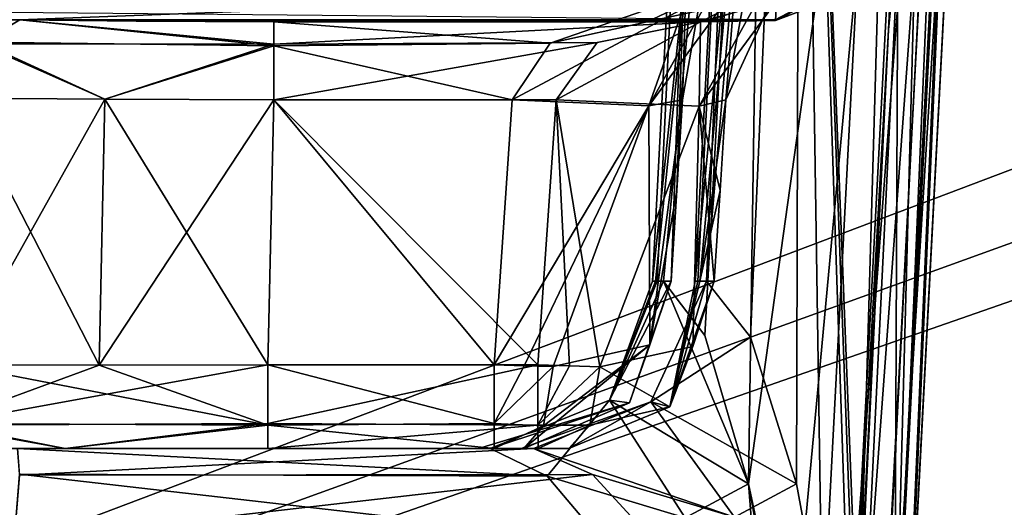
# Model space of a CAD drawing. Header units: inches. Extents: x -9.1 to 9.1, y -2.2 to 4.3.
# Tile 157 of 256: x -7.426 to -7.092, y -1.125 to -0.959. Entities that reach past the tile are written whole.
import ezdxf

# ---------------------------------------------------------------- set-up
doc = ezdxf.new("R2010")
doc.units = ezdxf.units.IN
doc.header["$LTSCALE"] = 65.185185
doc.header["$MEASUREMENT"] = 0
for name, color, linetype in [('1910', 7, 'CONTINUOUS'), ('1932', 7, 'CONTINUOUS'), ('2019', 7, 'CONTINUOUS'), ('2139', 7, 'CONTINUOUS'), ('2386', 7, 'CONTINUOUS'), ('2395', 7, 'CONTINUOUS'), ('2760', 7, 'CONTINUOUS'), ('2763', 7, 'CONTINUOUS'), ('2827', 7, 'CONTINUOUS'), ('2865', 7, 'CONTINUOUS'), ('2868', 7, 'CONTINUOUS'), ('3346', 7, 'CONTINUOUS'), ('3799', 7, 'CONTINUOUS'), ('3800', 7, 'CONTINUOUS'), ('3801', 7, 'CONTINUOUS'), ('3802', 7, 'CONTINUOUS'), ('3803', 7, 'CONTINUOUS'), ('3804', 7, 'CONTINUOUS'), ('3809', 7, 'CONTINUOUS'), ('3810', 7, 'CONTINUOUS'), ('3854', 7, 'CONTINUOUS'), ('3855', 7, 'CONTINUOUS'), ('3856', 7, 'CONTINUOUS'), ('3859', 7, 'CONTINUOUS'), ('5997', 7, 'CONTINUOUS'), ('5998', 7, 'CONTINUOUS'), ('5999', 7, 'CONTINUOUS'), ('6000', 7, 'CONTINUOUS'), ('6001', 7, 'CONTINUOUS'), ('6002', 7, 'CONTINUOUS'), ('6218', 7, 'CONTINUOUS'), ('6219', 7, 'CONTINUOUS'), ('6220', 7, 'CONTINUOUS'), ('6221', 7, 'CONTINUOUS'), ('6222', 7, 'CONTINUOUS'), ('6223', 7, 'CONTINUOUS'), ('6224', 7, 'CONTINUOUS'), ('6229', 7, 'CONTINUOUS'), ('6230', 7, 'CONTINUOUS'), ('6235', 7, 'CONTINUOUS'), ('6236', 7, 'CONTINUOUS'), ('6237', 7, 'CONTINUOUS'), ('6996', 7, 'CONTINUOUS'), ('6997', 7, 'CONTINUOUS'), ('7816', 7, 'CONTINUOUS'), ('7820', 7, 'CONTINUOUS'), ('7821', 7, 'CONTINUOUS'), ('7822', 7, 'CONTINUOUS'), ('7824', 7, 'CONTINUOUS'), ('7844', 7, 'CONTINUOUS')]:
    doc.layers.add(name, color=color, linetype=linetype)

msp = doc.modelspace()

# ---------------------------------------------------------------- linework, layer by layer
at = {"layer": '1910', "linetype": 'Continuous'}
for points in [[(-7.42608, -0.95949, 3.4081), (-7.1691, -0.94958, 2.8406), (-7.74983, -0.95383, 3.08394), (-7.42608, -0.95949, 3.4081)], [(-7.16963, -0.95963, 3.41637), (-7.1691, -0.94958, 2.8406), (-7.42608, -0.95949, 3.4081), (-7.16963, -0.95963, 3.41637)], [(-7.38656, -0.95995, 3.43453), (-7.16963, -0.95963, 3.41637), (-7.42608, -0.95949, 3.4081), (-7.38656, -0.95995, 3.43453)], [(-7.18286, -0.95986, 3.42961), (-7.16963, -0.95963, 3.41637), (-7.38656, -0.95995, 3.43453), (-7.18286, -0.95986, 3.42961)], [(-7.33994, -0.96011, 3.44382), (-7.18286, -0.95986, 3.42961), (-7.38656, -0.95995, 3.43453), (-7.33994, -0.96011, 3.44382)], [(-7.19508, -0.96011, 3.44382), (-7.18286, -0.95986, 3.42961), (-7.33994, -0.96011, 3.44382), (-7.19508, -0.96011, 3.44382)]]:
    msp.add_3dface(points, dxfattribs=at)
at = {"layer": '1932', "linetype": 'Continuous'}
for points in [[(-7.42608, -0.95949, -3.40811), (-7.74982, -0.95383, -3.08394), (-7.16961, -0.9593, -3.39715), (-7.42608, -0.95949, -3.40811)], [(-7.19281, -0.95968, -3.41917), (-7.42608, -0.95949, -3.40811), (-7.16961, -0.9593, -3.39715), (-7.19281, -0.95968, -3.41917)], [(-7.38656, -0.95995, -3.43453), (-7.42608, -0.95949, -3.40811), (-7.19281, -0.95968, -3.41917), (-7.38656, -0.95995, -3.43453)], [(-7.21318, -0.96011, -3.44382), (-7.38656, -0.95995, -3.43453), (-7.19281, -0.95968, -3.41917), (-7.21318, -0.96011, -3.44382)], [(-7.33994, -0.96011, -3.44382), (-7.38656, -0.95995, -3.43453), (-7.21318, -0.96011, -3.44382), (-7.33994, -0.96011, -3.44382)]]:
    msp.add_3dface(points, dxfattribs=at)
at = {"layer": '2019', "linetype": 'Continuous'}
for points in [[(-8.57837, -1.57343, 4.62775), (8.57837, -1.57343, 4.62775), (-8.52935, -0.63817, 4.57874), (-8.57837, -1.57343, 4.62775)], [(-8.52935, -0.63817, 4.57874), (8.57837, -1.57343, 4.62775), (-7.12257, -0.63817, 4.57874), (-8.52935, -0.63817, 4.57874)], [(-7.12257, -0.63817, 4.57874), (8.57837, -1.57343, 4.62775), (-6.87743, -0.63817, 4.57874), (-7.12257, -0.63817, 4.57874)]]:
    msp.add_3dface(points, dxfattribs=at)
at = {"layer": '2139', "linetype": 'Continuous'}
for points in [[(-7.1258, -0.63817, 4.47526), (-8.32754, -1.23453, 4.44401), (-8.35668, -0.90272, 4.4614), (-7.1258, -0.63817, 4.47526)], [(-7.1258, -0.63817, 4.47526), (-8.30045, -1.57343, 4.42625), (-8.32754, -1.23453, 4.44401), (-7.1258, -0.63817, 4.47526)], [(-7.1258, -0.63817, 4.47526), (-7.17481, -1.57343, 4.42625), (-8.30045, -1.57343, 4.42625), (-7.1258, -0.63817, 4.47526)]]:
    msp.add_3dface(points, dxfattribs=at)
at = {"layer": '2386', "linetype": 'Continuous'}
for points in [[(-7.1258, -0.63817, -4.47526), (-8.52574, -0.63817, -4.47526), (-7.17481, -1.57343, -4.42625), (-7.1258, -0.63817, -4.47526)], [(-7.17481, -1.57343, -4.42625), (-8.52574, -0.63817, -4.47526), (-8.39187, -0.8385, -4.46476), (-7.17481, -1.57343, -4.42625)], [(-8.3567, -0.9026, -4.4614), (-7.17481, -1.57343, -4.42625), (-8.39187, -0.8385, -4.46476), (-8.3567, -0.9026, -4.4614)], [(-8.32753, -1.23451, -4.44401), (-7.17481, -1.57343, -4.42625), (-8.3567, -0.9026, -4.4614), (-8.32753, -1.23451, -4.44401)]]:
    msp.add_3dface(points, dxfattribs=at)
at = {"layer": '2395', "linetype": 'Continuous'}
for points in [[(-6.91724, -0.62178, -4.57788), (-8.57837, -1.57343, -4.62775), (-6.93735, -0.57657, -4.57551), (-6.91724, -0.62178, -4.57788)], [(-6.93735, -0.57657, -4.57551), (-8.57837, -1.57343, -4.62775), (-7.0821, -0.62115, -4.57785), (-6.93735, -0.57657, -4.57551)], [(-8.57837, -1.57343, -4.62775), (-6.10631, -0.63806, -4.57873), (-5.93714, -0.6183, -4.5777), (-8.57837, -1.57343, -4.62775)], [(-1.8937, -0.63817, -4.57874), (-8.57837, -1.57343, -4.62775), (-1.93714, -0.6183, -4.5777), (-1.8937, -0.63817, -4.57874)], [(-1.93714, -0.6183, -4.5777), (-8.57837, -1.57343, -4.62775), (-2.10631, -0.63806, -4.57873), (-1.93714, -0.6183, -4.5777)], [(-3.8937, -0.63817, -4.57874), (-8.57837, -1.57343, -4.62775), (-3.93714, -0.6183, -4.5777), (-3.8937, -0.63817, -4.57874)], [(-3.93714, -0.6183, -4.5777), (-8.57837, -1.57343, -4.62775), (-4.10631, -0.63806, -4.57873), (-3.93714, -0.6183, -4.5777)], [(-5.8937, -0.63817, -4.57874), (-8.57837, -1.57343, -4.62775), (-5.93714, -0.6183, -4.5777), (-5.8937, -0.63817, -4.57874)], [(-7.0821, -0.62115, -4.57785), (-8.57837, -1.57343, -4.62775), (-7.12257, -0.63817, -4.57874), (-7.0821, -0.62115, -4.57785)], [(-6.87743, -0.63817, -4.57874), (-8.57837, -1.57343, -4.62775), (-6.91724, -0.62178, -4.57788), (-6.87743, -0.63817, -4.57874)], [(3.12257, -0.63817, -4.57874), (-8.57837, -1.57343, -4.62775), (3.08276, -0.62178, -4.57788), (3.12257, -0.63817, -4.57874)], [(3.08276, -0.62178, -4.57788), (-8.57837, -1.57343, -4.62775), (2.87743, -0.63817, -4.57874), (3.08276, -0.62178, -4.57788)], [(-2.87743, -0.63817, -4.57874), (-8.57837, -1.57343, -4.62775), (-2.91724, -0.62178, -4.57788), (-2.87743, -0.63817, -4.57874)], [(-2.91724, -0.62178, -4.57788), (-8.57837, -1.57343, -4.62775), (-3.12257, -0.63817, -4.57874), (-2.91724, -0.62178, -4.57788)], [(-4.87743, -0.63817, -4.57874), (-8.57837, -1.57343, -4.62775), (-4.91724, -0.62178, -4.57788), (-4.87743, -0.63817, -4.57874)], [(-4.91724, -0.62178, -4.57788), (-8.57837, -1.57343, -4.62775), (-5.12257, -0.63817, -4.57874), (-4.91724, -0.62178, -4.57788)], [(-6.10631, -0.63806, -4.57873), (-8.57837, -1.57343, -4.62775), (-6.87743, -0.63817, -4.57874), (-6.10631, -0.63806, -4.57873)], [(6.1063, -0.63817, -4.57874), (-8.57837, -1.57343, -4.62775), (5.89369, -0.63806, -4.57873), (6.1063, -0.63817, -4.57874)], [(5.89369, -0.63806, -4.57873), (-8.57837, -1.57343, -4.62775), (5.12257, -0.63817, -4.57874), (5.89369, -0.63806, -4.57873)], [(4.1063, -0.63817, -4.57874), (-8.57837, -1.57343, -4.62775), (3.89369, -0.63806, -4.57873), (4.1063, -0.63817, -4.57874)], [(3.89369, -0.63806, -4.57873), (-8.57837, -1.57343, -4.62775), (3.12257, -0.63817, -4.57874), (3.89369, -0.63806, -4.57873)], [(2.1063, -0.63817, -4.57874), (-8.57837, -1.57343, -4.62775), (1.89369, -0.63806, -4.57873), (2.1063, -0.63817, -4.57874)], [(1.89369, -0.63806, -4.57873), (-8.57837, -1.57343, -4.62775), (-1.8937, -0.63817, -4.57874), (1.89369, -0.63806, -4.57873)], [(-2.10631, -0.63806, -4.57873), (-8.57837, -1.57343, -4.62775), (-2.87743, -0.63817, -4.57874), (-2.10631, -0.63806, -4.57873)], [(-4.10631, -0.63806, -4.57873), (-8.57837, -1.57343, -4.62775), (-4.87743, -0.63817, -4.57874), (-4.10631, -0.63806, -4.57873)], [(-8.57837, -1.57343, -4.62775), (-8.52935, -0.63817, -4.57874), (-7.12257, -0.63817, -4.57874), (-8.57837, -1.57343, -4.62775)], [(8.57837, -1.57343, -4.62775), (-8.57837, -1.57343, -4.62775), (8.52935, -0.63817, -4.57874), (8.57837, -1.57343, -4.62775)], [(8.52935, -0.63817, -4.57874), (-8.57837, -1.57343, -4.62775), (7.12257, -0.63817, -4.57874), (8.52935, -0.63817, -4.57874)], [(7.12257, -0.63817, -4.57874), (-8.57837, -1.57343, -4.62775), (6.87743, -0.63817, -4.57874), (7.12257, -0.63817, -4.57874)], [(6.87743, -0.63817, -4.57874), (-8.57837, -1.57343, -4.62775), (6.1063, -0.63817, -4.57874), (6.87743, -0.63817, -4.57874)], [(5.12257, -0.63817, -4.57874), (-8.57837, -1.57343, -4.62775), (4.87743, -0.63817, -4.57874), (5.12257, -0.63817, -4.57874)], [(4.87743, -0.63817, -4.57874), (-8.57837, -1.57343, -4.62775), (4.1063, -0.63817, -4.57874), (4.87743, -0.63817, -4.57874)], [(2.87743, -0.63817, -4.57874), (-8.57837, -1.57343, -4.62775), (2.1063, -0.63817, -4.57874), (2.87743, -0.63817, -4.57874)], [(-3.12257, -0.63817, -4.57874), (-8.57837, -1.57343, -4.62775), (-3.8937, -0.63817, -4.57874), (-3.12257, -0.63817, -4.57874)], [(-5.12257, -0.63817, -4.57874), (-8.57837, -1.57343, -4.62775), (-5.8937, -0.63817, -4.57874), (-5.12257, -0.63817, -4.57874)]]:
    msp.add_3dface(points, dxfattribs=at)
at = {"layer": '2760', "linetype": 'Continuous'}
for points in [[(-7.41068, -1.105, 3.49227), (-7.469, -1.105, 3.45332), (-7.42686, -1.105, 3.65059), (-7.41068, -1.105, 3.49227)], [(-7.2518, -1.105, 3.65059), (-7.41068, -1.105, 3.49227), (-7.42686, -1.105, 3.65059), (-7.2518, -1.105, 3.65059)], [(-7.34189, -1.105, 3.50597), (-7.41068, -1.105, 3.49227), (-7.2518, -1.105, 3.65059), (-7.34189, -1.105, 3.50597)], [(-7.25021, -1.105, 3.50597), (-7.34189, -1.105, 3.50597), (-7.25591, -1.105, 3.57837), (-7.25021, -1.105, 3.50597)], [(-7.25591, -1.105, 3.57837), (-7.34189, -1.105, 3.50597), (-7.2518, -1.105, 3.65059), (-7.25591, -1.105, 3.57837)], [(-7.23974, -1.105, 3.50787), (-7.25021, -1.105, 3.50597), (-7.25591, -1.105, 3.57837), (-7.23974, -1.105, 3.50787)]]:
    msp.add_3dface(points, dxfattribs=at)
at = {"layer": '2763', "linetype": 'Continuous'}
for points in [[(-7.41068, -1.105, -3.49227), (-7.42686, -1.105, -3.65059), (-7.469, -1.105, -3.45332), (-7.41068, -1.105, -3.49227)], [(-7.27037, -1.105, -3.57837), (-7.26648, -1.105, -3.65059), (-7.42686, -1.105, -3.65059), (-7.27037, -1.105, -3.57837)], [(-7.34189, -1.105, -3.50597), (-7.27037, -1.105, -3.57837), (-7.42686, -1.105, -3.65059), (-7.34189, -1.105, -3.50597)], [(-7.34189, -1.105, -3.50597), (-7.42686, -1.105, -3.65059), (-7.41068, -1.105, -3.49227), (-7.34189, -1.105, -3.50597)], [(-7.2651, -1.105, -3.50597), (-7.27037, -1.105, -3.57837), (-7.34189, -1.105, -3.50597), (-7.2651, -1.105, -3.50597)], [(-7.25506, -1.105, -3.5077), (-7.27037, -1.105, -3.57837), (-7.26, -1.105, -3.5064), (-7.25506, -1.105, -3.5077)], [(-7.27037, -1.105, -3.57837), (-7.2651, -1.105, -3.50597), (-7.26, -1.105, -3.5064), (-7.27037, -1.105, -3.57837)]]:
    msp.add_3dface(points, dxfattribs=at)
at = {"layer": '2827', "linetype": 'Continuous'}
for points in [[(-7.33994, -0.98664, 3.4713), (-7.34189, -1.07657, 3.47601), (-7.25025, -1.07657, 3.47601), (-7.33994, -0.98664, 3.4713)], [(-7.2441, -0.98664, 3.4713), (-7.33994, -0.98664, 3.4713), (-7.25025, -1.07657, 3.47601), (-7.2441, -0.98664, 3.4713)]]:
    msp.add_3dface(points, dxfattribs=at)
at = {"layer": '2865', "linetype": 'Continuous'}
for points in [[(-7.0979, -0.67738, 3.77281), (-7.14486, -1.57343, 4.39629), (-7.09521, -0.62606, 3.74131), (-7.0979, -0.67738, 3.77281)], [(-7.09521, -0.62606, 3.74131), (-7.14486, -1.57343, 4.39629), (-7.09584, -0.63819, 4.4453), (-7.09521, -0.62606, 3.74131)], [(-7.13828, -1.44788, 4.17846), (-7.14486, -1.57343, 4.39629), (-7.0979, -0.67738, 3.77281), (-7.13828, -1.44788, 4.17846)], [(-7.13698, -1.42314, 4.11653), (-7.13828, -1.44788, 4.17846), (-7.0979, -0.67738, 3.77281), (-7.13698, -1.42314, 4.11653)], [(-7.13698, -1.42314, 3.87629), (-7.13698, -1.42314, 4.11653), (-7.0979, -0.67738, 3.77281), (-7.13698, -1.42314, 3.87629)], [(-7.12513, -1.19701, 3.78493), (-7.13698, -1.42314, 3.87629), (-7.0979, -0.67738, 3.77281), (-7.12513, -1.19701, 3.78493)]]:
    msp.add_3dface(points, dxfattribs=at)
at = {"layer": '2868', "linetype": 'Continuous'}
for points in [[(-7.10434, -0.63882, 4.46615), (-7.17481, -1.57343, 4.42625), (-7.1258, -0.63817, 4.47526), (-7.10434, -0.63882, 4.46615)], [(-7.09584, -0.63819, 4.4453), (-7.14486, -1.57343, 4.39629), (-7.15377, -1.5728, 4.41769), (-7.09584, -0.63819, 4.4453)], [(-7.09584, -0.63819, 4.4453), (-7.15377, -1.5728, 4.41769), (-7.10434, -0.63882, 4.46615), (-7.09584, -0.63819, 4.4453)], [(-7.15377, -1.5728, 4.41769), (-7.17481, -1.57343, 4.42625), (-7.10434, -0.63882, 4.46615), (-7.15377, -1.5728, 4.41769)]]:
    msp.add_3dface(points, dxfattribs=at)
at = {"layer": '3346', "linetype": 'Continuous'}
for points in [[(-7.33994, -0.98664, -3.4713), (-7.2651, -1.07657, -3.47601), (-7.34189, -1.07657, -3.47601), (-7.33994, -0.98664, -3.4713)], [(-7.33994, -0.98664, -3.4713), (-7.25904, -0.98664, -3.4713), (-7.2651, -1.07657, -3.47601), (-7.33994, -0.98664, -3.4713)]]:
    msp.add_3dface(points, dxfattribs=at)
at = {"layer": '3799', "linetype": 'Continuous'}
for points in [[(-7.44782, -1.07657, -3.43214), (-7.34189, -1.09704, -3.48561), (-7.45419, -1.09648, -3.43851), (-7.44782, -1.07657, -3.43214)], [(-7.34189, -1.09704, -3.48561), (-7.44782, -1.07657, -3.43214), (-7.39922, -1.0767, -3.46462), (-7.34189, -1.09704, -3.48561)], [(-7.34189, -1.07657, -3.47601), (-7.34189, -1.09704, -3.48561), (-7.39922, -1.0767, -3.46462), (-7.34189, -1.07657, -3.47601)], [(-7.41068, -1.105, -3.49227), (-7.469, -1.105, -3.45332), (-7.45419, -1.09648, -3.43851), (-7.41068, -1.105, -3.49227)], [(-7.34189, -1.09704, -3.48561), (-7.41068, -1.105, -3.49227), (-7.45419, -1.09648, -3.43851), (-7.34189, -1.09704, -3.48561)], [(-7.34189, -1.09704, -3.48561), (-7.34189, -1.105, -3.50597), (-7.41068, -1.105, -3.49227), (-7.34189, -1.09704, -3.48561)]]:
    msp.add_3dface(points, dxfattribs=at)
at = {"layer": '3800', "linetype": 'Continuous'}
for points in [[(-7.2651, -1.07657, -3.47601), (-7.2651, -1.09648, -3.48503), (-7.34189, -1.07657, -3.47601), (-7.2651, -1.07657, -3.47601)], [(-7.34189, -1.07657, -3.47601), (-7.2651, -1.09648, -3.48503), (-7.34189, -1.09704, -3.48561), (-7.34189, -1.07657, -3.47601)], [(-7.2651, -1.09648, -3.48503), (-7.2651, -1.105, -3.50597), (-7.34189, -1.09704, -3.48561), (-7.2651, -1.09648, -3.48503)], [(-7.34189, -1.09704, -3.48561), (-7.2651, -1.105, -3.50597), (-7.34189, -1.105, -3.50597), (-7.34189, -1.09704, -3.48561)]]:
    msp.add_3dface(points, dxfattribs=at)
at = {"layer": '3801', "linetype": 'Continuous'}
for points in [[(-7.2651, -1.09648, -3.48503), (-7.2651, -1.07657, -3.47601), (-7.25492, -1.07688, -3.4769), (-7.2651, -1.09648, -3.48503)], [(-7.24505, -1.07714, -3.4795), (-7.2651, -1.09648, -3.48503), (-7.25492, -1.07688, -3.4769), (-7.24505, -1.07714, -3.4795)], [(-7.24505, -1.07714, -3.4795), (-7.24831, -1.09723, -3.4887), (-7.2651, -1.09648, -3.48503), (-7.24505, -1.07714, -3.4795)], [(-7.2651, -1.09648, -3.48503), (-7.24831, -1.09723, -3.4887), (-7.2651, -1.105, -3.50597), (-7.2651, -1.09648, -3.48503)], [(-7.24831, -1.09723, -3.4887), (-7.25506, -1.105, -3.5077), (-7.2651, -1.105, -3.50597), (-7.24831, -1.09723, -3.4887)], [(-7.2651, -1.105, -3.50597), (-7.25506, -1.105, -3.5077), (-7.26, -1.105, -3.5064), (-7.2651, -1.105, -3.50597)]]:
    msp.add_3dface(points, dxfattribs=at)
at = {"layer": '3802', "linetype": 'Continuous'}
for points in [[(-7.20506, -1.04814, -3.54893), (-7.2192, -1.08943, -3.52738), (-7.21229, -1.06981, -3.50638), (-7.20506, -1.04814, -3.54893)], [(-7.2192, -1.08943, -3.52738), (-7.25506, -1.105, -3.5077), (-7.21229, -1.06981, -3.50638), (-7.2192, -1.08943, -3.52738)], [(-7.21229, -1.06981, -3.50638), (-7.25506, -1.105, -3.5077), (-7.24831, -1.09723, -3.4887), (-7.21229, -1.06981, -3.50638)], [(-7.24505, -1.07714, -3.4795), (-7.21229, -1.06981, -3.50638), (-7.24831, -1.09723, -3.4887), (-7.24505, -1.07714, -3.4795)]]:
    msp.add_3dface(points, dxfattribs=at)
at = {"layer": '3803', "linetype": 'Continuous'}
for points in [[(-7.20506, -1.04814, -3.54893), (-7.20975, -1.04814, -3.57427), (-7.22591, -1.08852, -3.64289), (-7.20506, -1.04814, -3.54893)], [(-7.20506, -1.04814, -3.54893), (-7.22591, -1.08852, -3.64289), (-7.2192, -1.08943, -3.52738), (-7.20506, -1.04814, -3.54893)], [(-7.20975, -1.04814, -3.57427), (-7.21133, -1.04814, -3.6), (-7.22591, -1.08852, -3.64289), (-7.20975, -1.04814, -3.57427)], [(-7.21133, -1.04814, -3.6), (-7.2104, -1.04814, -3.61979), (-7.22591, -1.08852, -3.64289), (-7.21133, -1.04814, -3.6)], [(-7.2104, -1.04814, -3.61979), (-7.20762, -1.04814, -3.63941), (-7.22591, -1.08852, -3.64289), (-7.2104, -1.04814, -3.61979)], [(-7.22591, -1.08852, -3.64289), (-7.26648, -1.105, -3.65059), (-7.2192, -1.08943, -3.52738), (-7.22591, -1.08852, -3.64289)], [(-7.2192, -1.08943, -3.52738), (-7.26648, -1.105, -3.65059), (-7.27037, -1.105, -3.57837), (-7.2192, -1.08943, -3.52738)], [(-7.25506, -1.105, -3.5077), (-7.2192, -1.08943, -3.52738), (-7.27037, -1.105, -3.57837), (-7.25506, -1.105, -3.5077)]]:
    msp.add_3dface(points, dxfattribs=at)
at = {"layer": '3804', "linetype": 'Continuous'}
for points in [[(-7.21133, -1.04814, -3.6), (-7.20975, -1.04814, -3.57427), (-7.1919, -0.67738, -3.6), (-7.21133, -1.04814, -3.6)], [(-7.2104, -1.04814, -3.61979), (-7.21133, -1.04814, -3.6), (-7.17224, -0.67738, -3.6846), (-7.2104, -1.04814, -3.61979)], [(-7.17224, -0.67738, -3.6846), (-7.21133, -1.04814, -3.6), (-7.1919, -0.67738, -3.6), (-7.17224, -0.67738, -3.6846)], [(-7.20762, -1.04814, -3.63941), (-7.2104, -1.04814, -3.61979), (-7.17224, -0.67738, -3.6846), (-7.20762, -1.04814, -3.63941)], [(-7.20975, -1.04814, -3.57427), (-7.20506, -1.04814, -3.54893), (-7.1919, -0.67738, -3.6), (-7.20975, -1.04814, -3.57427)], [(-7.19363, -1.06663, -3.68705), (-7.20762, -1.04814, -3.63941), (-7.17224, -0.67738, -3.6846), (-7.19363, -1.06663, -3.68705)], [(-7.20506, -1.04814, -3.54893), (-7.2031, -1.01737, -3.54776), (-7.1919, -0.67738, -3.6), (-7.20506, -1.04814, -3.54893)], [(-7.2031, -1.01737, -3.54776), (-7.20113, -0.98664, -3.54659), (-7.1919, -0.67738, -3.6), (-7.2031, -1.01737, -3.54776)], [(-7.20113, -0.98664, -3.54659), (-7.19061, -0.92629, -3.52471), (-7.1919, -0.67738, -3.6), (-7.20113, -0.98664, -3.54659)], [(-7.17877, -1.11693, -3.71932), (-7.19363, -1.06663, -3.68705), (-7.17224, -0.67738, -3.6846), (-7.17877, -1.11693, -3.71932)], [(-7.17877, -1.11693, -3.71932), (-7.1173, -0.67738, -3.75187), (-7.16517, -1.192, -3.7436), (-7.17877, -1.11693, -3.71932)], [(-7.1173, -0.67738, -3.75187), (-7.17877, -1.11693, -3.71932), (-7.17224, -0.67738, -3.6846), (-7.1173, -0.67738, -3.75187)], [(-7.1173, -0.67738, -3.75187), (-7.14803, -1.26111, -3.76609), (-7.16517, -1.192, -3.7436), (-7.1173, -0.67738, -3.75187)], [(-7.14803, -1.26111, -3.76609), (-7.1173, -0.67738, -3.75187), (-7.13124, -0.96287, -3.75989), (-7.14803, -1.26111, -3.76609)], [(-7.14586, -1.25574, -3.76763), (-7.14803, -1.26111, -3.76609), (-7.13124, -0.96287, -3.75989), (-7.14586, -1.25574, -3.76763)], [(-7.14506, -1.24788, -3.76778), (-7.14586, -1.25574, -3.76763), (-7.13124, -0.96287, -3.75989), (-7.14506, -1.24788, -3.76778)]]:
    msp.add_3dface(points, dxfattribs=at)
at = {"layer": '3809', "linetype": 'Continuous'}
for points in [[(-7.081, -0.355, -4.53392), (-7.09584, -0.63819, -4.4453), (-7.13828, -1.44788, -4.17846), (-7.081, -0.355, -4.53392)], [(-7.13698, -1.42314, -4.11653), (-7.081, -0.355, -4.53392), (-7.13828, -1.44788, -4.17846), (-7.13698, -1.42314, -4.11653)], [(-7.1278, -1.24804, -3.80555), (-7.081, -0.355, -4.53392), (-7.13698, -1.42314, -3.87629), (-7.1278, -1.24804, -3.80555)], [(-7.13698, -1.42314, -3.87629), (-7.081, -0.355, -4.53392), (-7.13698, -1.42314, -4.11653), (-7.13698, -1.42314, -3.87629)], [(-7.0979, -0.67738, -3.79138), (-7.081, -0.355, -4.53392), (-7.1278, -1.24804, -3.80555), (-7.0979, -0.67738, -3.79138)], [(-7.09584, -0.63819, -4.4453), (-7.14486, -1.57343, -4.39629), (-7.14486, -1.57343, -4.20977), (-7.09584, -0.63819, -4.4453)], [(-7.14145, -1.50847, -4.20637), (-7.09584, -0.63819, -4.4453), (-7.14486, -1.57343, -4.20977), (-7.14145, -1.50847, -4.20637)], [(-7.13828, -1.44788, -4.17846), (-7.09584, -0.63819, -4.4453), (-7.14145, -1.50847, -4.20637), (-7.13828, -1.44788, -4.17846)]]:
    msp.add_3dface(points, dxfattribs=at)
at = {"layer": '3810', "linetype": 'Continuous'}
for points in [[(-7.1258, -0.63817, -4.47526), (-7.17481, -1.57343, -4.42625), (-7.15286, -1.57278, -4.41675), (-7.1258, -0.63817, -4.47526)], [(-7.10488, -0.63882, -4.46669), (-7.1258, -0.63817, -4.47526), (-7.15286, -1.57278, -4.41675), (-7.10488, -0.63882, -4.46669)], [(-7.09584, -0.63819, -4.4453), (-7.10488, -0.63882, -4.46669), (-7.14486, -1.57343, -4.39629), (-7.09584, -0.63819, -4.4453)], [(-7.14486, -1.57343, -4.39629), (-7.10488, -0.63882, -4.46669), (-7.15286, -1.57278, -4.41675), (-7.14486, -1.57343, -4.39629)]]:
    msp.add_3dface(points, dxfattribs=at)
at = {"layer": '3854', "linetype": 'Continuous'}
for points in [[(-7.26648, -1.105, -3.65059), (-7.24711, -1.11428, -3.6796), (-7.42686, -1.105, -3.65059), (-7.26648, -1.105, -3.65059)], [(-7.42686, -1.105, -3.65059), (-7.24711, -1.11428, -3.6796), (-7.4262, -1.1136, -3.67863), (-7.42686, -1.105, -3.65059)], [(-7.22861, -1.13627, -3.69695), (-7.42802, -1.13627, -3.69695), (-7.4262, -1.1136, -3.67863), (-7.22861, -1.13627, -3.69695)], [(-7.24711, -1.11428, -3.6796), (-7.22861, -1.13627, -3.69695), (-7.4262, -1.1136, -3.67863), (-7.24711, -1.11428, -3.6796)]]:
    msp.add_3dface(points, dxfattribs=at)
at = {"layer": '3855', "linetype": 'Continuous'}
for points in [[(-7.20762, -1.04814, -3.63941), (-7.17877, -1.11693, -3.71932), (-7.22591, -1.08852, -3.64289), (-7.20762, -1.04814, -3.63941)], [(-7.20762, -1.04814, -3.63941), (-7.19363, -1.06663, -3.68705), (-7.17877, -1.11693, -3.71932), (-7.20762, -1.04814, -3.63941)], [(-7.26648, -1.105, -3.65059), (-7.22591, -1.08852, -3.64289), (-7.24711, -1.11428, -3.6796), (-7.26648, -1.105, -3.65059)], [(-7.22591, -1.08852, -3.64289), (-7.20031, -1.12848, -3.70175), (-7.24711, -1.11428, -3.6796), (-7.22591, -1.08852, -3.64289)], [(-7.17877, -1.11693, -3.71932), (-7.20031, -1.12848, -3.70175), (-7.22591, -1.08852, -3.64289), (-7.17877, -1.11693, -3.71932)], [(-7.20031, -1.12848, -3.70175), (-7.22861, -1.13627, -3.69695), (-7.24711, -1.11428, -3.6796), (-7.20031, -1.12848, -3.70175)]]:
    msp.add_3dface(points, dxfattribs=at)
at = {"layer": '3856', "linetype": 'Continuous'}
for points in [[(-7.17877, -1.11693, -3.71932), (-7.16655, -1.27128, -3.75635), (-7.20031, -1.12848, -3.70175), (-7.17877, -1.11693, -3.71932)], [(-7.14803, -1.26111, -3.76609), (-7.17877, -1.11693, -3.71932), (-7.16517, -1.192, -3.7436), (-7.14803, -1.26111, -3.76609)], [(-7.17877, -1.11693, -3.71932), (-7.14803, -1.26111, -3.76609), (-7.16655, -1.27128, -3.75635), (-7.17877, -1.11693, -3.71932)]]:
    msp.add_3dface(points, dxfattribs=at)
at = {"layer": '3859', "linetype": 'Continuous'}
for points in [[(-7.13233, -1.2483, -3.7848), (-7.14506, -1.24788, -3.76778), (-7.10315, -0.67768, -3.76913), (-7.13233, -1.2483, -3.7848)], [(-7.14506, -1.24788, -3.76778), (-7.13124, -0.96287, -3.75989), (-7.10315, -0.67768, -3.76913), (-7.14506, -1.24788, -3.76778)], [(-7.1278, -1.24804, -3.80555), (-7.13233, -1.2483, -3.7848), (-7.10315, -0.67768, -3.76913), (-7.1278, -1.24804, -3.80555)], [(-7.1173, -0.67738, -3.75187), (-7.10315, -0.67768, -3.76913), (-7.13124, -0.96287, -3.75989), (-7.1173, -0.67738, -3.75187)], [(-7.0979, -0.67738, -3.79138), (-7.1278, -1.24804, -3.80555), (-7.10315, -0.67768, -3.76913), (-7.0979, -0.67738, -3.79138)]]:
    msp.add_3dface(points, dxfattribs=at)
at = {"layer": '5997', "linetype": 'Continuous'}
msp.add_3dface([(-7.74982, -0.95383, -3.08394), (-7.42608, -0.95949, -3.40811), (-7.43944, -0.96704, -3.42132), (-7.74982, -0.95383, -3.08394)], dxfattribs=at)
at = {"layer": '5998', "linetype": 'Continuous'}
for points in [[(-7.42608, -0.95949, -3.40811), (-7.33994, -0.96822, -3.46305), (-7.43944, -0.96704, -3.42132), (-7.42608, -0.95949, -3.40811)], [(-7.42608, -0.95949, -3.40811), (-7.38656, -0.95995, -3.43453), (-7.33994, -0.96011, -3.44382), (-7.42608, -0.95949, -3.40811)], [(-7.42608, -0.95949, -3.40811), (-7.33994, -0.96011, -3.44382), (-7.33994, -0.96822, -3.46305), (-7.42608, -0.95949, -3.40811)], [(-7.44585, -0.98602, -3.42739), (-7.43944, -0.96704, -3.42132), (-7.39727, -0.98636, -3.45988), (-7.44585, -0.98602, -3.42739)], [(-7.43944, -0.96704, -3.42132), (-7.33994, -0.96822, -3.46305), (-7.39727, -0.98636, -3.45988), (-7.43944, -0.96704, -3.42132)], [(-7.33994, -0.96822, -3.46305), (-7.33994, -0.98664, -3.4713), (-7.39727, -0.98636, -3.45988), (-7.33994, -0.96822, -3.46305)]]:
    msp.add_3dface(points, dxfattribs=at)
at = {"layer": '5999', "linetype": 'Continuous'}
for points in [[(-7.44585, -0.98602, -3.42739), (-7.39727, -0.98636, -3.45988), (-7.44782, -1.07657, -3.43214), (-7.44585, -0.98602, -3.42739)], [(-7.44782, -1.07657, -3.43214), (-7.39727, -0.98636, -3.45988), (-7.39922, -1.0767, -3.46462), (-7.44782, -1.07657, -3.43214)], [(-7.39727, -0.98636, -3.45988), (-7.33994, -0.98664, -3.4713), (-7.39922, -1.0767, -3.46462), (-7.39727, -0.98636, -3.45988)], [(-7.33994, -0.98664, -3.4713), (-7.34189, -1.07657, -3.47601), (-7.39922, -1.0767, -3.46462), (-7.33994, -0.98664, -3.4713)]]:
    msp.add_3dface(points, dxfattribs=at)
at = {"layer": '6000', "linetype": 'Continuous'}
for points in [[(-7.33994, -0.96011, -3.44382), (-7.21318, -0.96011, -3.44382), (-7.24615, -0.96732, -3.46209), (-7.33994, -0.96011, -3.44382)], [(-7.33994, -0.96011, -3.44382), (-7.24615, -0.96732, -3.46209), (-7.33994, -0.96822, -3.46305), (-7.33994, -0.96011, -3.44382)], [(-7.24615, -0.96732, -3.46209), (-7.25904, -0.98664, -3.4713), (-7.33994, -0.96822, -3.46305), (-7.24615, -0.96732, -3.46209)], [(-7.33994, -0.96822, -3.46305), (-7.25904, -0.98664, -3.4713), (-7.33994, -0.98664, -3.4713), (-7.33994, -0.96822, -3.46305)]]:
    msp.add_3dface(points, dxfattribs=at)
at = {"layer": '6001', "linetype": 'Continuous'}
for points in [[(-7.16473, -0.90326, -3.48013), (-7.19061, -0.92629, -3.52471), (-7.21264, -0.98864, -3.49353), (-7.16473, -0.90326, -3.48013)], [(-7.18012, -0.94443, -3.4682), (-7.16473, -0.90326, -3.48013), (-7.21264, -0.98864, -3.49353), (-7.18012, -0.94443, -3.4682)], [(-7.19061, -0.92629, -3.52471), (-7.20113, -0.98664, -3.54659), (-7.21264, -0.98864, -3.49353), (-7.19061, -0.92629, -3.52471)], [(-7.24615, -0.96732, -3.46209), (-7.18012, -0.94443, -3.4682), (-7.25904, -0.98664, -3.4713), (-7.24615, -0.96732, -3.46209)], [(-7.25904, -0.98664, -3.4713), (-7.18012, -0.94443, -3.4682), (-7.21264, -0.98864, -3.49353), (-7.25904, -0.98664, -3.4713)], [(-7.21318, -0.96011, -3.44382), (-7.18012, -0.94443, -3.4682), (-7.24615, -0.96732, -3.46209), (-7.21318, -0.96011, -3.44382)]]:
    msp.add_3dface(points, dxfattribs=at)
at = {"layer": '6002', "linetype": 'Continuous'}
for points in [[(-7.21318, -0.96011, -3.44382), (-7.14185, -0.94457, -3.4263), (-7.18012, -0.94443, -3.4682), (-7.21318, -0.96011, -3.44382)], [(-7.21318, -0.96011, -3.44382), (-7.19281, -0.95968, -3.41917), (-7.14185, -0.94457, -3.4263), (-7.21318, -0.96011, -3.44382)], [(-7.19281, -0.95968, -3.41917), (-7.16961, -0.9593, -3.39715), (-7.14185, -0.94457, -3.4263), (-7.19281, -0.95968, -3.41917)]]:
    msp.add_3dface(points, dxfattribs=at)
at = {"layer": '6218', "linetype": 'Continuous'}
for points in [[(-7.39922, -1.0767, 3.46462), (-7.44782, -1.07657, 3.43214), (-7.45461, -1.09704, 3.43893), (-7.39922, -1.0767, 3.46462)], [(-7.34189, -1.07657, 3.47601), (-7.39922, -1.0767, 3.46462), (-7.45461, -1.09704, 3.43893), (-7.34189, -1.07657, 3.47601)], [(-7.34189, -1.09648, 3.48503), (-7.34189, -1.07657, 3.47601), (-7.45461, -1.09704, 3.43893), (-7.34189, -1.09648, 3.48503)], [(-7.469, -1.105, 3.45332), (-7.41068, -1.105, 3.49227), (-7.45461, -1.09704, 3.43893), (-7.469, -1.105, 3.45332)], [(-7.41068, -1.105, 3.49227), (-7.34189, -1.09648, 3.48503), (-7.45461, -1.09704, 3.43893), (-7.41068, -1.105, 3.49227)], [(-7.41068, -1.105, 3.49227), (-7.34189, -1.105, 3.50597), (-7.34189, -1.09648, 3.48503), (-7.41068, -1.105, 3.49227)]]:
    msp.add_3dface(points, dxfattribs=at)
at = {"layer": '6219', "linetype": 'Continuous'}
for points in [[(-7.25025, -1.07657, 3.47601), (-7.34189, -1.07657, 3.47601), (-7.34189, -1.09648, 3.48503), (-7.25025, -1.07657, 3.47601)], [(-7.25025, -1.09704, 3.48561), (-7.25025, -1.07657, 3.47601), (-7.34189, -1.09648, 3.48503), (-7.25025, -1.09704, 3.48561)], [(-7.34189, -1.105, 3.50597), (-7.25025, -1.09704, 3.48561), (-7.34189, -1.09648, 3.48503), (-7.34189, -1.105, 3.50597)], [(-7.34189, -1.105, 3.50597), (-7.25021, -1.105, 3.50597), (-7.25025, -1.09704, 3.48561), (-7.34189, -1.105, 3.50597)]]:
    msp.add_3dface(points, dxfattribs=at)
at = {"layer": '6220', "linetype": 'Continuous'}
for points in [[(-7.25025, -1.07657, 3.47601), (-7.25025, -1.09704, 3.48561), (-7.23957, -1.0769, 3.47699), (-7.25025, -1.07657, 3.47601)], [(-7.25025, -1.09704, 3.48561), (-7.22927, -1.07718, 3.47984), (-7.23957, -1.0769, 3.47699), (-7.25025, -1.09704, 3.48561)], [(-7.23259, -1.09697, 3.48872), (-7.22927, -1.07718, 3.47984), (-7.25025, -1.09704, 3.48561), (-7.23259, -1.09697, 3.48872)], [(-7.25021, -1.105, 3.50597), (-7.23259, -1.09697, 3.48872), (-7.25025, -1.09704, 3.48561), (-7.25021, -1.105, 3.50597)], [(-7.25021, -1.105, 3.50597), (-7.23974, -1.105, 3.50787), (-7.23259, -1.09697, 3.48872), (-7.25021, -1.105, 3.50597)]]:
    msp.add_3dface(points, dxfattribs=at)
at = {"layer": '6221', "linetype": 'Continuous'}
for points in [[(-7.2441, -0.98664, 3.4713), (-7.25025, -1.07657, 3.47601), (-7.23957, -1.0769, 3.47699), (-7.2441, -0.98664, 3.4713)], [(-7.19549, -0.98869, 3.49643), (-7.2441, -0.98664, 3.4713), (-7.22927, -1.07718, 3.47984), (-7.19549, -0.98869, 3.49643)], [(-7.22927, -1.07718, 3.47984), (-7.2441, -0.98664, 3.4713), (-7.23957, -1.0769, 3.47699), (-7.22927, -1.07718, 3.47984)], [(-7.19549, -0.98869, 3.49643), (-7.22927, -1.07718, 3.47984), (-7.19769, -1.07032, 3.50601), (-7.19549, -0.98869, 3.49643)], [(-7.19039, -1.04814, 3.54973), (-7.19549, -0.98869, 3.49643), (-7.19769, -1.07032, 3.50601), (-7.19039, -1.04814, 3.54973)], [(-7.18643, -0.98664, 3.54747), (-7.19549, -0.98869, 3.49643), (-7.18842, -1.01741, 3.5486), (-7.18643, -0.98664, 3.54747)], [(-7.19549, -0.98869, 3.49643), (-7.19039, -1.04814, 3.54973), (-7.18842, -1.01741, 3.5486), (-7.19549, -0.98869, 3.49643)]]:
    msp.add_3dface(points, dxfattribs=at)
at = {"layer": '6222', "linetype": 'Continuous'}
for points in [[(-7.18643, -0.98664, 3.54747), (-7.14818, -0.90326, 3.48216), (-7.19549, -0.98869, 3.49643), (-7.18643, -0.98664, 3.54747)], [(-7.19549, -0.98869, 3.49643), (-7.14818, -0.90326, 3.48216), (-7.1621, -0.94328, 3.47038), (-7.19549, -0.98869, 3.49643)], [(-7.17565, -0.92675, 3.52613), (-7.14818, -0.90326, 3.48216), (-7.18643, -0.98664, 3.54747), (-7.17565, -0.92675, 3.52613)], [(-7.19508, -0.96011, 3.44382), (-7.19549, -0.98869, 3.49643), (-7.1621, -0.94328, 3.47038), (-7.19508, -0.96011, 3.44382)], [(-7.19508, -0.96011, 3.44382), (-7.2302, -0.9671, 3.46184), (-7.2441, -0.98664, 3.4713), (-7.19508, -0.96011, 3.44382)], [(-7.19508, -0.96011, 3.44382), (-7.2441, -0.98664, 3.4713), (-7.19549, -0.98869, 3.49643), (-7.19508, -0.96011, 3.44382)]]:
    msp.add_3dface(points, dxfattribs=at)
at = {"layer": '6223', "linetype": 'Continuous'}
for points in [[(-7.19508, -0.96011, 3.44382), (-7.1621, -0.94328, 3.47038), (-7.14054, -0.94479, 3.44431), (-7.19508, -0.96011, 3.44382)], [(-7.16963, -0.95963, 3.41637), (-7.19508, -0.96011, 3.44382), (-7.14054, -0.94479, 3.44431), (-7.16963, -0.95963, 3.41637)], [(-7.16963, -0.95963, 3.41637), (-7.18286, -0.95986, 3.42961), (-7.19508, -0.96011, 3.44382), (-7.16963, -0.95963, 3.41637)]]:
    msp.add_3dface(points, dxfattribs=at)
at = {"layer": '6224', "linetype": 'Continuous'}
msp.add_3dface([(-7.16963, -0.95963, 3.41637), (-7.14054, -0.94479, 3.44431), (-7.12973, -0.9445, 3.4196), (-7.16963, -0.95963, 3.41637)], dxfattribs=at)
at = {"layer": '6229', "linetype": 'Continuous'}
for points in [[(-7.10249, -0.67765, 3.75194), (-7.11537, -0.67738, 3.73487), (-7.1292, -1.19724, 3.76521), (-7.10249, -0.67765, 3.75194)], [(-7.11537, -0.67738, 3.73487), (-7.12809, -0.93738, 3.74183), (-7.1292, -1.19724, 3.76521), (-7.11537, -0.67738, 3.73487)], [(-7.12513, -1.19701, 3.78493), (-7.10249, -0.67765, 3.75194), (-7.1292, -1.19724, 3.76521), (-7.12513, -1.19701, 3.78493)], [(-7.12513, -1.19701, 3.78493), (-7.0979, -0.67738, 3.77281), (-7.10249, -0.67765, 3.75194), (-7.12513, -1.19701, 3.78493)], [(-7.14072, -1.19701, 3.74869), (-7.1292, -1.19724, 3.76521), (-7.12809, -0.93738, 3.74183), (-7.14072, -1.19701, 3.74869)]]:
    msp.add_3dface(points, dxfattribs=at)
at = {"layer": '6230', "linetype": 'Continuous'}
for points in [[(-7.19691, -1.04814, 3.6), (-7.19595, -1.04814, 3.61949), (-7.17748, -0.67738, 3.6), (-7.19691, -1.04814, 3.6)], [(-7.19528, -1.04814, 3.57466), (-7.19691, -1.04814, 3.6), (-7.16121, -0.67738, 3.52576), (-7.19528, -1.04814, 3.57466)], [(-7.16121, -0.67738, 3.52576), (-7.19691, -1.04814, 3.6), (-7.17748, -0.67738, 3.6), (-7.16121, -0.67738, 3.52576)], [(-7.19595, -1.04814, 3.61949), (-7.19306, -1.04814, 3.63879), (-7.17748, -0.67738, 3.6), (-7.19595, -1.04814, 3.61949)], [(-7.18643, -0.98664, 3.54747), (-7.19528, -1.04814, 3.57466), (-7.16121, -0.67738, 3.52576), (-7.18643, -0.98664, 3.54747)], [(-7.19306, -1.04814, 3.63879), (-7.1781, -1.06717, 3.6863), (-7.16121, -0.67738, 3.67424), (-7.19306, -1.04814, 3.63879)], [(-7.17748, -0.67738, 3.6), (-7.19306, -1.04814, 3.63879), (-7.16121, -0.67738, 3.67424), (-7.17748, -0.67738, 3.6)], [(-7.17565, -0.92675, 3.52613), (-7.18643, -0.98664, 3.54747), (-7.16121, -0.67738, 3.52576), (-7.17565, -0.92675, 3.52613)], [(-7.1781, -1.06717, 3.6863), (-7.1625, -1.11693, 3.71748), (-7.16121, -0.67738, 3.67424), (-7.1781, -1.06717, 3.6863)], [(-7.1625, -1.11693, 3.71748), (-7.15376, -1.16415, 3.73253), (-7.16121, -0.67738, 3.67424), (-7.1625, -1.11693, 3.71748)], [(-7.14072, -1.19701, 3.74869), (-7.12809, -0.93738, 3.74183), (-7.16121, -0.67738, 3.67424), (-7.14072, -1.19701, 3.74869)], [(-7.14159, -1.20498, 3.74843), (-7.14072, -1.19701, 3.74869), (-7.16121, -0.67738, 3.67424), (-7.14159, -1.20498, 3.74843)], [(-7.1434, -1.20929, 3.747), (-7.14159, -1.20498, 3.74843), (-7.16121, -0.67738, 3.67424), (-7.1434, -1.20929, 3.747)], [(-7.15376, -1.16415, 3.73253), (-7.1434, -1.20929, 3.747), (-7.16121, -0.67738, 3.67424), (-7.15376, -1.16415, 3.73253)], [(-7.19528, -1.04814, 3.57466), (-7.18643, -0.98664, 3.54747), (-7.18842, -1.01741, 3.5486), (-7.19528, -1.04814, 3.57466)], [(-7.19039, -1.04814, 3.54973), (-7.19528, -1.04814, 3.57466), (-7.18842, -1.01741, 3.5486), (-7.19039, -1.04814, 3.54973)]]:
    msp.add_3dface(points, dxfattribs=at)
at = {"layer": '6235', "linetype": 'Continuous'}
msp.add_3dface([(-7.15376, -1.16415, 3.73253), (-7.1625, -1.11693, 3.71748), (-7.18359, -1.12829, 3.70124), (-7.15376, -1.16415, 3.73253)], dxfattribs=at)
at = {"layer": '6236', "linetype": 'Continuous'}
for points in [[(-7.1781, -1.06717, 3.6863), (-7.19306, -1.04814, 3.63879), (-7.2119, -1.08909, 3.64257), (-7.1781, -1.06717, 3.6863)], [(-7.1625, -1.11693, 3.71748), (-7.1781, -1.06717, 3.6863), (-7.2119, -1.08909, 3.64257), (-7.1625, -1.11693, 3.71748)], [(-7.2518, -1.105, 3.65059), (-7.18359, -1.12829, 3.70124), (-7.2119, -1.08909, 3.64257), (-7.2518, -1.105, 3.65059)], [(-7.18359, -1.12829, 3.70124), (-7.1625, -1.11693, 3.71748), (-7.2119, -1.08909, 3.64257), (-7.18359, -1.12829, 3.70124)], [(-7.2518, -1.105, 3.65059), (-7.23178, -1.11379, 3.6789), (-7.18359, -1.12829, 3.70124), (-7.2518, -1.105, 3.65059)], [(-7.23178, -1.11379, 3.6789), (-7.21106, -1.13627, 3.69695), (-7.18359, -1.12829, 3.70124), (-7.23178, -1.11379, 3.6789)]]:
    msp.add_3dface(points, dxfattribs=at)
at = {"layer": '6237', "linetype": 'Continuous'}
for points in [[(-7.2518, -1.105, 3.65059), (-7.42686, -1.105, 3.65059), (-7.42624, -1.11401, 3.67922), (-7.2518, -1.105, 3.65059)], [(-7.2518, -1.105, 3.65059), (-7.42624, -1.11401, 3.67922), (-7.23178, -1.11379, 3.6789), (-7.2518, -1.105, 3.65059)], [(-7.42802, -1.13627, 3.69695), (-7.21106, -1.13627, 3.69695), (-7.23178, -1.11379, 3.6789), (-7.42802, -1.13627, 3.69695)], [(-7.42624, -1.11401, 3.67922), (-7.42802, -1.13627, 3.69695), (-7.23178, -1.11379, 3.6789), (-7.42624, -1.11401, 3.67922)]]:
    msp.add_3dface(points, dxfattribs=at)
at = {"layer": '6996', "linetype": 'Continuous'}
for points in [[(-7.2119, -1.08909, 3.64257), (-7.19306, -1.04814, 3.63879), (-7.20554, -1.09082, 3.52707), (-7.2119, -1.08909, 3.64257)], [(-7.19306, -1.04814, 3.63879), (-7.19595, -1.04814, 3.61949), (-7.20554, -1.09082, 3.52707), (-7.19306, -1.04814, 3.63879)], [(-7.19595, -1.04814, 3.61949), (-7.19691, -1.04814, 3.6), (-7.20554, -1.09082, 3.52707), (-7.19595, -1.04814, 3.61949)], [(-7.19691, -1.04814, 3.6), (-7.19528, -1.04814, 3.57466), (-7.20554, -1.09082, 3.52707), (-7.19691, -1.04814, 3.6)], [(-7.19528, -1.04814, 3.57466), (-7.19039, -1.04814, 3.54973), (-7.20554, -1.09082, 3.52707), (-7.19528, -1.04814, 3.57466)], [(-7.23974, -1.105, 3.50787), (-7.25591, -1.105, 3.57837), (-7.2119, -1.08909, 3.64257), (-7.23974, -1.105, 3.50787)], [(-7.25591, -1.105, 3.57837), (-7.2518, -1.105, 3.65059), (-7.2119, -1.08909, 3.64257), (-7.25591, -1.105, 3.57837)], [(-7.23974, -1.105, 3.50787), (-7.2119, -1.08909, 3.64257), (-7.20554, -1.09082, 3.52707), (-7.23974, -1.105, 3.50787)]]:
    msp.add_3dface(points, dxfattribs=at)
at = {"layer": '6997', "linetype": 'Continuous'}
for points in [[(-7.20554, -1.09082, 3.52707), (-7.19039, -1.04814, 3.54973), (-7.19769, -1.07032, 3.50601), (-7.20554, -1.09082, 3.52707)], [(-7.22927, -1.07718, 3.47984), (-7.20554, -1.09082, 3.52707), (-7.19769, -1.07032, 3.50601), (-7.22927, -1.07718, 3.47984)], [(-7.23259, -1.09697, 3.48872), (-7.20554, -1.09082, 3.52707), (-7.22927, -1.07718, 3.47984), (-7.23259, -1.09697, 3.48872)], [(-7.23974, -1.105, 3.50787), (-7.20554, -1.09082, 3.52707), (-7.23259, -1.09697, 3.48872), (-7.23974, -1.105, 3.50787)]]:
    msp.add_3dface(points, dxfattribs=at)
at = {"layer": '7816', "linetype": 'Continuous'}
msp.add_3dface([(-7.1691, -0.94958, 2.8406), (-7.16963, -0.95963, 3.41637), (-7.12973, -0.9445, 3.4196), (-7.1691, -0.94958, 2.8406)], dxfattribs=at)
at = {"layer": '7820', "linetype": 'Continuous'}
for points in [[(-7.19508, -0.96011, 3.44382), (-7.33994, -0.96011, 3.44382), (-7.33994, -0.96771, 3.46252), (-7.19508, -0.96011, 3.44382)], [(-7.19508, -0.96011, 3.44382), (-7.33994, -0.96771, 3.46252), (-7.2302, -0.9671, 3.46184), (-7.19508, -0.96011, 3.44382)], [(-7.33994, -0.96771, 3.46252), (-7.33994, -0.98664, 3.4713), (-7.2302, -0.9671, 3.46184), (-7.33994, -0.96771, 3.46252)], [(-7.2302, -0.9671, 3.46184), (-7.33994, -0.98664, 3.4713), (-7.2441, -0.98664, 3.4713), (-7.2302, -0.9671, 3.46184)]]:
    msp.add_3dface(points, dxfattribs=at)
at = {"layer": '7821', "linetype": 'Continuous'}
for points in [[(-7.42608, -0.95949, 3.4081), (-7.43982, -0.96755, 3.42169), (-7.33994, -0.96771, 3.46252), (-7.42608, -0.95949, 3.4081)], [(-7.33994, -0.96011, 3.44382), (-7.38656, -0.95995, 3.43453), (-7.42608, -0.95949, 3.4081), (-7.33994, -0.96011, 3.44382)], [(-7.33994, -0.96011, 3.44382), (-7.42608, -0.95949, 3.4081), (-7.33994, -0.96771, 3.46252), (-7.33994, -0.96011, 3.44382)], [(-7.43982, -0.96755, 3.42169), (-7.44585, -0.98602, 3.42739), (-7.39726, -0.98636, 3.45988), (-7.43982, -0.96755, 3.42169)], [(-7.43982, -0.96755, 3.42169), (-7.39726, -0.98636, 3.45988), (-7.33994, -0.96771, 3.46252), (-7.43982, -0.96755, 3.42169)], [(-7.39726, -0.98636, 3.45988), (-7.33994, -0.98664, 3.4713), (-7.33994, -0.96771, 3.46252), (-7.39726, -0.98636, 3.45988)]]:
    msp.add_3dface(points, dxfattribs=at)
at = {"layer": '7822', "linetype": 'Continuous'}
for points in [[(-7.44585, -0.98602, 3.42739), (-7.44782, -1.07657, 3.43214), (-7.39922, -1.0767, 3.46462), (-7.44585, -0.98602, 3.42739)], [(-7.39726, -0.98636, 3.45988), (-7.44585, -0.98602, 3.42739), (-7.39922, -1.0767, 3.46462), (-7.39726, -0.98636, 3.45988)], [(-7.34189, -1.07657, 3.47601), (-7.39726, -0.98636, 3.45988), (-7.39922, -1.0767, 3.46462), (-7.34189, -1.07657, 3.47601)], [(-7.33994, -0.98664, 3.4713), (-7.39726, -0.98636, 3.45988), (-7.34189, -1.07657, 3.47601), (-7.33994, -0.98664, 3.4713)]]:
    msp.add_3dface(points, dxfattribs=at)
at = {"layer": '7824', "linetype": 'Continuous'}
for points in [[(-7.42608, -0.95949, 3.4081), (-7.74983, -0.95383, 3.08394), (-7.76318, -0.96138, 3.09715), (-7.42608, -0.95949, 3.4081)], [(-7.42608, -0.95949, 3.4081), (-7.76318, -0.96138, 3.09715), (-7.43982, -0.96755, 3.42169), (-7.42608, -0.95949, 3.4081)]]:
    msp.add_3dface(points, dxfattribs=at)
at = {"layer": '7844', "linetype": 'Continuous'}
for points in [[(-7.25904, -0.98664, -3.4713), (-7.21264, -0.98864, -3.49353), (-7.2651, -1.07657, -3.47601), (-7.25904, -0.98664, -3.4713)], [(-7.2651, -1.07657, -3.47601), (-7.21264, -0.98864, -3.49353), (-7.25492, -1.07688, -3.4769), (-7.2651, -1.07657, -3.47601)], [(-7.21264, -0.98864, -3.49353), (-7.24505, -1.07714, -3.4795), (-7.25492, -1.07688, -3.4769), (-7.21264, -0.98864, -3.49353)], [(-7.21264, -0.98864, -3.49353), (-7.21229, -1.06981, -3.50638), (-7.24505, -1.07714, -3.4795), (-7.21264, -0.98864, -3.49353)], [(-7.21264, -0.98864, -3.49353), (-7.20113, -0.98664, -3.54659), (-7.21229, -1.06981, -3.50638), (-7.21264, -0.98864, -3.49353)], [(-7.20113, -0.98664, -3.54659), (-7.2031, -1.01737, -3.54776), (-7.21229, -1.06981, -3.50638), (-7.20113, -0.98664, -3.54659)], [(-7.2031, -1.01737, -3.54776), (-7.20506, -1.04814, -3.54893), (-7.21229, -1.06981, -3.50638), (-7.2031, -1.01737, -3.54776)]]:
    msp.add_3dface(points, dxfattribs=at)

doc.saveas('drawing.dxf')
